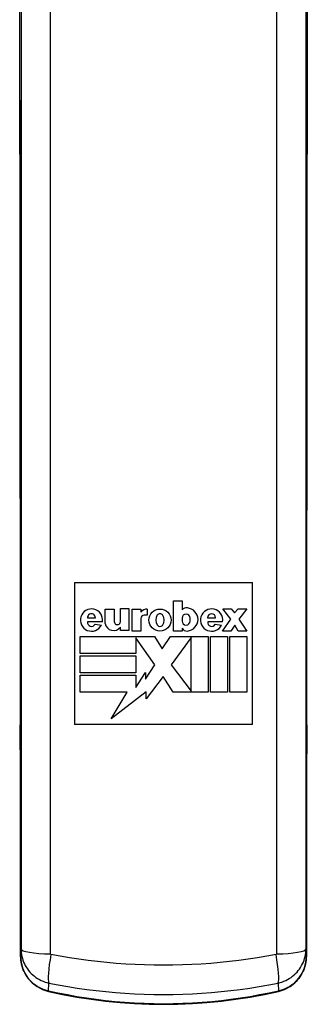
# Model space of a CAD drawing. Header units: inches. Extents: x 4 to 150, y 6 to 82.
# Tile 89 of 100: x 59.735 to 60.544, y 29.685 to 32.456. Entities that reach past the tile are written whole.
import ezdxf

# ---------------------------------------------------------------- set-up
doc = ezdxf.new("R2010")
doc.units = ezdxf.units.IN
doc.header["$MEASUREMENT"] = 0
doc.layers.add('Visible Edges(ANSI)', color=7, linetype='Continuous', lineweight=25)
doc.layers.add('Visible Tangent Edges(ANSI)', color=7, linetype='Continuous', lineweight=25)

msp = doc.modelspace()

# ---------------------------------------------------------------- linework, layer by layer
at = {"layer": 'Visible Edges(ANSI)'}
for p, q in [((59.8893, 30.8724), (59.8893, 30.4724)), ((59.8893, 30.8724), (60.3893, 30.8724)), ((60.3893, 30.4724), (60.3893, 30.8724)), ((60.1678, 30.8207), (60.1917, 30.8207)), ((60.1678, 30.7356), (60.1678, 30.8207)), ((60.1917, 30.8207), (60.1917, 30.795)), ((59.975, 30.7973), (60.0008, 30.7973)), ((59.975, 30.7566), (59.975, 30.7973)), ((60.0008, 30.7973), (60.0008, 30.7623)), ((60.0181, 30.7993), (60.042, 30.7993)), ((60.0181, 30.7642), (60.0181, 30.7993)), ((60.042, 30.7993), (60.042, 30.737)), ((60.0508, 30.7351), (60.0508, 30.7973)), ((60.0508, 30.7973), (60.0756, 30.7973)), ((60.0756, 30.7973), (60.0756, 30.7889)), ((60.0934, 30.7973), (60.0934, 30.78)), ((60.3058, 30.7978), (60.3297, 30.7978)), ((60.3283, 30.7693), (60.3058, 30.7978)), ((60.3297, 30.7978), (60.3391, 30.7866)), ((60.3391, 30.7866), (60.3493, 30.7978)), ((60.3493, 30.7978), (60.3732, 30.7978)), ((60.3732, 30.7978), (60.3507, 30.7693)), ((59.9255, 30.773), (59.9479, 30.773)), ((59.9677, 30.7618), (59.9257, 30.7618)), ((60.0756, 30.7711), (60.0756, 30.7351)), ((60.0934, 30.78), (60.0845, 30.78)), ((60.1917, 30.7721), (60.1917, 30.7637)), ((60.2141, 30.7637), (60.2141, 30.7721)), ((60.2633, 30.773), (60.2857, 30.773)), ((60.3055, 30.7618), (60.2635, 30.7618)), ((60.3049, 30.7356), (60.3283, 30.7693)), ((60.3507, 30.7693), (60.3732, 30.7356)), ((59.947, 30.7552), (59.9648, 30.7525)), ((60.0181, 30.737), (60.0181, 30.7464)), ((60.042, 30.737), (60.0181, 30.737)), ((60.0756, 30.7351), (60.0508, 30.7351)), ((60.1917, 30.7356), (60.1678, 30.7356)), ((60.1917, 30.744), (60.1917, 30.7356)), ((60.2848, 30.7552), (60.3026, 30.7525)), ((60.3288, 30.7356), (60.3049, 30.7356)), ((60.34, 30.7524), (60.3288, 30.7356)), ((60.3493, 30.7356), (60.34, 30.7524)), ((60.3732, 30.7356), (60.3493, 30.7356)), ((59.9053, 30.7201), (60.1135, 30.7201)), ((59.9053, 30.6724), (59.9053, 30.7201)), ((60.0616, 30.7169), (60.0616, 30.6724)), ((60.115, 30.6406), (60.0616, 30.7169)), ((60.1135, 30.7201), (60.1355, 30.6855)), ((60.1355, 30.6855), (60.1594, 30.7201)), ((60.1594, 30.7201), (60.2647, 30.7201)), ((60.2169, 30.7173), (60.1608, 30.6406)), ((60.2169, 30.5667), (60.2169, 30.7173)), ((60.2647, 30.7201), (60.2647, 30.5639)), ((60.2712, 30.7201), (60.3189, 30.7201)), ((60.2712, 30.5639), (60.2712, 30.7201)), ((60.3189, 30.7201), (60.3189, 30.5639)), ((60.3255, 30.7201), (60.3732, 30.7201)), ((60.3255, 30.5639), (60.3255, 30.7201)), ((60.3732, 30.7201), (60.3732, 30.5639)), ((60.0616, 30.6724), (59.9053, 30.6724)), ((59.9053, 30.6659), (60.0616, 30.6659)), ((59.9053, 30.6182), (59.9053, 30.6659)), ((60.0616, 30.6659), (60.0616, 30.6182)), ((60.0887, 30.5999), (60.115, 30.6406)), ((60.1608, 30.6406), (60.2169, 30.5667)), ((60.0616, 30.6182), (59.9053, 30.6182)), ((59.9053, 30.6116), (60.0616, 30.6116)), ((59.9053, 30.5639), (59.9053, 30.6116)), ((60.0616, 30.577), (60.0887, 30.6191)), ((60.0616, 30.6116), (60.0616, 30.577)), ((60.0887, 30.6191), (60.0887, 30.5999)), ((60.1383, 30.6081), (60.0901, 30.5444)), ((60.1664, 30.5639), (60.1383, 30.6081)), ((60.0901, 30.5641), (59.9919, 30.489)), ((60.0901, 30.5444), (60.0901, 30.5641)), ((60.0368, 30.5639), (59.9053, 30.5639)), ((59.9919, 30.489), (60.0368, 30.5639)), ((60.2647, 30.5639), (60.1664, 30.5639)), ((60.3189, 30.5639), (60.2712, 30.5639)), ((60.3732, 30.5639), (60.3255, 30.5639)), ((60.3893, 30.4724), (59.8893, 30.4724))]:
    msp.add_line(p, q, dxfattribs=at)
at = {"layer": 'Visible Edges(ANSI)', "flags": 128}
for points in [[(59.7351, 32.2296), (59.735, 32.2434), (59.735, 32.2584), (59.7349, 32.2743), (59.735, 32.2906)], [(60.5436, 32.2906), (60.5436, 32.2743), (60.5436, 32.2584), (60.5435, 32.2433), (60.5435, 32.2296)], [(59.7351, 32.2296), (59.7352, 32.2054), (59.7353, 32.1806), (59.7354, 32.1553), (59.7356, 32.1295), (59.7357, 32.1033), (59.7358, 32.0766), (59.7359, 32.0495), (59.7359, 32.0221), (59.736, 31.9943), (59.7361, 31.9663), (59.7362, 31.9379), (59.7362, 31.9092), (59.7363, 31.8803), (59.7364, 31.8511), (59.7364, 31.8217), (59.7364, 31.7921), (59.7365, 31.7624), (59.7365, 31.7325), (59.7365, 31.7025), (59.7365, 31.6724), (59.7365, 31.6422), (59.7365, 31.612), (59.7365, 31.5818), (59.7365, 31.5515), (59.7365, 31.5213), (59.7364, 31.4911), (59.7364, 31.461), (59.7364, 31.431), (59.7363, 31.4011), (59.7363, 31.3714), (59.7362, 31.3418), (59.7361, 31.3124)], [(60.5424, 31.3124), (60.5423, 31.3418), (60.5423, 31.3714), (60.5422, 31.4011), (60.5422, 31.431), (60.5421, 31.461), (60.5421, 31.4911), (60.5421, 31.5213), (60.542, 31.5515), (60.542, 31.5818), (60.542, 31.612), (60.542, 31.6422), (60.542, 31.6724), (60.542, 31.7025), (60.542, 31.7325), (60.5421, 31.7624), (60.5421, 31.7921), (60.5421, 31.8217), (60.5422, 31.8511), (60.5422, 31.8803), (60.5423, 31.9092), (60.5424, 31.9379), (60.5424, 31.9663), (60.5425, 31.9943), (60.5426, 32.0221), (60.5427, 32.0495), (60.5428, 32.0766), (60.5429, 32.1033), (60.543, 32.1295), (60.5431, 32.1553), (60.5432, 32.1806), (60.5434, 32.2054), (60.5435, 32.2296)], [(59.7362, 31.2519), (59.7361, 31.2665), (59.7361, 31.2818), (59.7361, 31.2972), (59.7361, 31.3124)], [(60.5424, 31.3124), (60.5424, 31.2972), (60.5424, 31.2818), (60.5424, 31.2665), (60.5424, 31.2519)], [(59.7362, 31.2519), (59.7363, 31.2048), (59.7365, 31.1568), (59.7366, 31.1081), (59.7367, 31.0587), (59.7368, 31.0087), (59.7369, 30.9582), (59.737, 30.9075), (59.737, 30.8567), (59.737, 30.8057), (59.737, 30.7548), (59.737, 30.704), (59.737, 30.6535), (59.7369, 30.6034), (59.7368, 30.5537), (59.7367, 30.5047), (59.7366, 30.4564)], [(60.5419, 30.4564), (60.5418, 30.5047), (60.5417, 30.5537), (60.5416, 30.6034), (60.5416, 30.6535), (60.5415, 30.704), (60.5415, 30.7548), (60.5415, 30.8057), (60.5415, 30.8567), (60.5416, 30.9075), (60.5416, 30.9582), (60.5417, 31.0087), (60.5418, 31.0587), (60.5419, 31.1081), (60.5421, 31.1568), (60.5422, 31.2048), (60.5424, 31.2519)], [(59.7367, 30.3969), (59.7366, 30.4117), (59.7366, 30.4268), (59.7366, 30.4418), (59.7366, 30.4564)], [(60.5419, 30.4564), (60.5419, 30.4418), (60.5419, 30.4268), (60.5419, 30.4117), (60.5419, 30.3969)], [(59.7367, 30.3969), (59.7368, 30.3486), (59.737, 30.2995), (59.7371, 30.2499), (59.7372, 30.1999), (59.7373, 30.1496), (59.7374, 30.0992), (59.7374, 30.0488), (59.7375, 29.9984)], [(60.5411, 29.9984), (60.5411, 30.0488), (60.5412, 30.0992), (60.5412, 30.1496), (60.5413, 30.1999), (60.5414, 30.2499), (60.5416, 30.2995), (60.5417, 30.3486), (60.5419, 30.3969)], [(59.7375, 29.8203), (59.7389, 29.8038), (59.7429, 29.7877), (59.7495, 29.7724), (59.7586, 29.7582), (59.7701, 29.7456), (59.7836, 29.7351), (59.7989, 29.727), (59.8155, 29.7216)], [(60.463, 29.7216), (60.4797, 29.727), (60.495, 29.7352), (60.5086, 29.7457), (60.52, 29.7583), (60.5291, 29.7725), (60.5357, 29.7878), (60.5397, 29.8039), (60.541, 29.8203)], [(59.8155, 29.7216), (59.8553, 29.7131), (59.8955, 29.7057), (59.9358, 29.6995), (59.9763, 29.6943), (60.017, 29.6903), (60.0577, 29.6874), (60.0985, 29.6857), (60.1393, 29.6851), (60.18, 29.6857), (60.2208, 29.6874), (60.2615, 29.6903), (60.3022, 29.6943), (60.3427, 29.6995), (60.3831, 29.7057), (60.4232, 29.7131), (60.463, 29.7216)]]:
    msp.add_lwpolyline(points, dxfattribs=at)
at = {"layer": 'Visible Edges(ANSI)'}
msp.add_circle((60.1294, 30.7665), 0.0311, dxfattribs=at)
for centre, radius, start, end in [((59.9367, 30.7665), 0.0313, 351.4159, 333.5756), ((60.0938, 30.7735), 0.0239, 91.0011, 139.6913), ((60.2049, 30.7825), 0.0182, 84.5699, 136.5422), ((60.2036, 30.7681), 0.0327, 275.4301, 84.5699), ((60.2745, 30.7665), 0.0313, 351.4163, 333.5756), ((59.9367, 30.773), 0.0112, 359.9996, 179.9996), ((59.9368, 30.7599), 0.0112, 170.4055, 335.3757), ((60.0095, 30.7623), 0.00876, 180, 12.6079), ((60.0845, 30.7711), 0.00889, 90, 180), ((60.1439, 30.7666), 0.0262, 147.0462, 213.6569), ((60.1294, 30.7744), 0.00983, 40.5763, 139.431), ((60.1149, 30.7665), 0.0262, 325.1553, 33.0999), ((60.2029, 30.7721), 0.0112, 0, 180), ((60.2029, 30.7637), 0.0112, 180, 0), ((60.2745, 30.773), 0.0112, 0, 180), ((60.2746, 30.7599), 0.0112, 170.4088, 335.3726), ((59.9989, 30.7614), 0.0243, 191.1856, 322.0201), ((60.1295, 30.7585), 0.00983, 221.2325, 314.731), ((60.2052, 30.7506), 0.0151, 205.8544, 275.4301)]:
    msp.add_arc(centre, radius, start, end, dxfattribs=at)
for centre, major_axis, ratio, start_param, end_param in [((59.7239, 32.3763), (-0.0018, -1.5581), 0.007198, 1.515764, 1.822817), ((60.5547, 32.3763), (-0.0018, 1.5581), 0.007205, 1.318775, 1.62583), ((59.7344, 30.6063), (-0.0046, 8.559), 0.000324, 4.620428, 4.641305), ((60.5442, 30.6063), (-0.0046, -8.559), 0.000322, 4.783473, 4.80435)]:
    msp.add_ellipse(centre, major_axis=major_axis, ratio=ratio, start_param=start_param, end_param=end_param, dxfattribs=at)
at = {"layer": 'Visible Tangent Edges(ANSI)'}
for p, q in [((59.7375, 29.8203), (59.7375, 29.9984)), ((60.5411, 29.9984), (60.541, 29.8203)), ((59.7386, 29.841), (59.7375, 29.8203)), ((60.541, 29.8203), (60.54, 29.841)), ((59.8159, 29.7224), (59.8171, 29.7449)), ((60.4615, 29.7449), (60.4626, 29.7224))]:
    msp.add_line(p, q, dxfattribs=at)
at = {"layer": 'Visible Tangent Edges(ANSI)', "flags": 128}
for points in [[(59.7386, 32.5419), (59.7386, 32.4256), (59.7386, 32.309), (59.7386, 32.1921), (59.7386, 32.0749), (59.7386, 31.9575), (59.7386, 31.8399), (59.7386, 31.7222), (59.7386, 31.6043), (59.7386, 31.4863), (59.7386, 31.3682), (59.7386, 31.2501), (59.7386, 31.132), (59.7386, 31.0139), (59.7386, 30.8959), (59.7386, 30.7779), (59.7386, 30.6601), (59.7386, 30.5424), (59.7386, 30.4249), (59.7386, 30.3076), (59.7386, 30.1905), (59.7386, 30.0737), (59.7386, 29.9572), (59.7386, 29.841)], [(59.8213, 29.8268), (59.8213, 29.9442), (59.8213, 30.062), (59.8213, 30.1801), (59.8213, 30.2984), (59.8213, 30.417), (59.8213, 30.5357), (59.8213, 30.6547), (59.8213, 30.7738), (59.8213, 30.893), (59.8213, 31.0123), (59.8213, 31.1317), (59.8213, 31.251), (59.8213, 31.3704), (59.8213, 31.4897), (59.8213, 31.609), (59.8213, 31.7281), (59.8213, 31.8471), (59.8213, 31.966), (59.8213, 32.0846), (59.8213, 32.2031), (59.8213, 32.3212), (59.8213, 32.4391), (59.8213, 32.5567)], [(60.4572, 32.5567), (60.4572, 32.4391), (60.4572, 32.3212), (60.4572, 32.2031), (60.4572, 32.0846), (60.4572, 31.966), (60.4572, 31.8471), (60.4572, 31.7281), (60.4572, 31.609), (60.4572, 31.4897), (60.4572, 31.3704), (60.4572, 31.251), (60.4572, 31.1317), (60.4572, 31.0123), (60.4572, 30.893), (60.4572, 30.7738), (60.4572, 30.6547), (60.4572, 30.5357), (60.4572, 30.417), (60.4572, 30.2984), (60.4572, 30.1801), (60.4572, 30.062), (60.4572, 29.9442), (60.4572, 29.8268)], [(60.54, 29.841), (60.54, 29.9572), (60.54, 30.0737), (60.54, 30.1905), (60.54, 30.3076), (60.54, 30.4249), (60.54, 30.5424), (60.54, 30.6601), (60.54, 30.7779), (60.54, 30.8959), (60.54, 31.0139), (60.54, 31.132), (60.54, 31.2501), (60.54, 31.3682), (60.54, 31.4863), (60.54, 31.6043), (60.54, 31.7222), (60.54, 31.8399), (60.54, 31.9575), (60.54, 32.0749), (60.54, 32.1921), (60.54, 32.309), (60.54, 32.4256), (60.54, 32.5419)], [(59.735, 32.2905), (59.735, 32.3105), (59.735, 32.3304), (59.735, 32.3503), (59.7351, 32.3703), (59.7351, 32.3902), (59.7351, 32.4102), (59.7351, 32.4301), (59.7351, 32.4501), (59.7352, 32.47)], [(60.5434, 32.47), (60.5434, 32.4501), (60.5434, 32.4301), (60.5434, 32.4102), (60.5435, 32.3902), (60.5435, 32.3703), (60.5435, 32.3503), (60.5435, 32.3304), (60.5436, 32.3105), (60.5436, 32.2905)], [(59.7351, 32.23), (59.735, 32.2322), (59.735, 32.2344), (59.735, 32.2366), (59.735, 32.2389), (59.735, 32.2413), (59.735, 32.2437), (59.735, 32.2461), (59.735, 32.2485), (59.735, 32.251), (59.735, 32.2535), (59.735, 32.2561), (59.735, 32.2586), (59.7349, 32.2612), (59.7349, 32.2638), (59.7349, 32.2664), (59.7349, 32.2691), (59.7349, 32.2717), (59.7349, 32.2744), (59.7349, 32.2771), (59.7349, 32.2798), (59.7349, 32.2825), (59.7349, 32.2852), (59.7349, 32.2878), (59.735, 32.2905)], [(60.5436, 32.2905), (60.5436, 32.2878), (60.5436, 32.2852), (60.5436, 32.2825), (60.5436, 32.2798), (60.5436, 32.2771), (60.5436, 32.2744), (60.5436, 32.2717), (60.5436, 32.2691), (60.5436, 32.2664), (60.5436, 32.2638), (60.5436, 32.2612), (60.5436, 32.2586), (60.5436, 32.2561), (60.5436, 32.2535), (60.5436, 32.251), (60.5436, 32.2485), (60.5436, 32.2461), (60.5435, 32.2437), (60.5435, 32.2413), (60.5435, 32.2389), (60.5435, 32.2366), (60.5435, 32.2344), (60.5435, 32.2322), (60.5435, 32.23)], [(59.7361, 31.3123), (59.7362, 31.3515), (59.7363, 31.3911), (59.7364, 31.431), (59.7364, 31.471), (59.7365, 31.5112), (59.7365, 31.5515), (59.7365, 31.5919), (59.7365, 31.6322), (59.7365, 31.6725), (59.7365, 31.7126), (59.7365, 31.7526), (59.7364, 31.7923), (59.7364, 31.8317), (59.7363, 31.8707), (59.7362, 31.9094), (59.7362, 31.9476), (59.7361, 31.9852), (59.736, 32.0224), (59.7358, 32.0589), (59.7357, 32.0948), (59.7356, 32.1299), (59.7354, 32.1642), (59.7352, 32.1976), (59.7351, 32.23)], [(60.5435, 32.23), (60.5433, 32.1976), (60.5431, 32.1642), (60.543, 32.1299), (60.5428, 32.0948), (60.5427, 32.0589), (60.5426, 32.0224), (60.5425, 31.9852), (60.5424, 31.9476), (60.5423, 31.9094), (60.5422, 31.8707), (60.5422, 31.8317), (60.5421, 31.7923), (60.5421, 31.7526), (60.542, 31.7126), (60.542, 31.6725), (60.542, 31.6322), (60.542, 31.5919), (60.542, 31.5515), (60.5421, 31.5112), (60.5421, 31.471), (60.5422, 31.431), (60.5422, 31.3911), (60.5423, 31.3515), (60.5424, 31.3123)], [(59.7362, 31.2521), (59.7362, 31.2545), (59.7361, 31.2569), (59.7361, 31.2593), (59.7361, 31.2617), (59.7361, 31.2642), (59.7361, 31.2667), (59.7361, 31.2691), (59.7361, 31.2717), (59.7361, 31.2742), (59.7361, 31.2767), (59.7361, 31.2793), (59.7361, 31.2818), (59.7361, 31.2844), (59.7361, 31.2869), (59.7361, 31.2895), (59.7361, 31.2921), (59.7361, 31.2946), (59.7361, 31.2972), (59.7361, 31.2997), (59.7361, 31.3023), (59.7361, 31.3048), (59.7361, 31.3073), (59.7361, 31.3098), (59.7361, 31.3123)], [(60.5424, 31.3123), (60.5424, 31.3098), (60.5424, 31.3073), (60.5424, 31.3048), (60.5424, 31.3023), (60.5424, 31.2997), (60.5424, 31.2972), (60.5424, 31.2946), (60.5424, 31.2921), (60.5424, 31.2895), (60.5424, 31.2869), (60.5424, 31.2844), (60.5424, 31.2818), (60.5424, 31.2793), (60.5424, 31.2767), (60.5424, 31.2742), (60.5424, 31.2717), (60.5424, 31.2691), (60.5424, 31.2667), (60.5424, 31.2642), (60.5424, 31.2617), (60.5424, 31.2593), (60.5424, 31.2569), (60.5424, 31.2545), (60.5424, 31.2521)], [(59.7366, 30.4563), (59.7367, 30.4884), (59.7368, 30.5208), (59.7368, 30.5536), (59.7369, 30.5867), (59.7369, 30.6199), (59.737, 30.6534), (59.737, 30.6871), (59.737, 30.7208), (59.737, 30.7547), (59.737, 30.7887), (59.737, 30.8227), (59.737, 30.8566), (59.737, 30.8906), (59.7369, 30.9245), (59.7369, 30.9583), (59.7369, 30.992), (59.7368, 31.0255), (59.7367, 31.0588), (59.7367, 31.0918), (59.7366, 31.1246), (59.7365, 31.157), (59.7364, 31.1891), (59.7363, 31.2208), (59.7362, 31.2521)], [(60.5424, 31.2521), (60.5423, 31.2208), (60.5422, 31.1891), (60.5421, 31.157), (60.542, 31.1246), (60.5419, 31.0918), (60.5418, 31.0588), (60.5417, 31.0255), (60.5417, 30.992), (60.5416, 30.9583), (60.5416, 30.9245), (60.5416, 30.8906), (60.5415, 30.8566), (60.5415, 30.8227), (60.5415, 30.7887), (60.5415, 30.7547), (60.5415, 30.7208), (60.5415, 30.6871), (60.5416, 30.6534), (60.5416, 30.6199), (60.5417, 30.5867), (60.5417, 30.5536), (60.5418, 30.5208), (60.5418, 30.4884), (60.5419, 30.4563)], [(59.7367, 30.3971), (59.7367, 30.3995), (59.7366, 30.4019), (59.7366, 30.4043), (59.7366, 30.4068), (59.7366, 30.4093), (59.7366, 30.4118), (59.7366, 30.4143), (59.7366, 30.4167), (59.7366, 30.4193), (59.7366, 30.4218), (59.7366, 30.4243), (59.7366, 30.4268), (59.7366, 30.4293), (59.7366, 30.4318), (59.7366, 30.4343), (59.7366, 30.4368), (59.7366, 30.4393), (59.7366, 30.4418), (59.7366, 30.4442), (59.7366, 30.4467), (59.7366, 30.4491), (59.7366, 30.4515), (59.7366, 30.4539), (59.7366, 30.4563)], [(60.5419, 30.4563), (60.5419, 30.4539), (60.5419, 30.4515), (60.5419, 30.4491), (60.5419, 30.4467), (60.5419, 30.4442), (60.5419, 30.4418), (60.5419, 30.4393), (60.5419, 30.4368), (60.5419, 30.4343), (60.5419, 30.4318), (60.5419, 30.4293), (60.5419, 30.4268), (60.5419, 30.4243), (60.5419, 30.4218), (60.5419, 30.4193), (60.5419, 30.4167), (60.5419, 30.4143), (60.5419, 30.4118), (60.5419, 30.4093), (60.5419, 30.4068), (60.5419, 30.4043), (60.5419, 30.4019), (60.5419, 30.3995), (60.5419, 30.3971)], [(59.7375, 29.9984), (59.7374, 30.0152), (59.7374, 30.032), (59.7374, 30.0488), (59.7374, 30.0656), (59.7374, 30.0824), (59.7374, 30.0992), (59.7373, 30.116), (59.7373, 30.1328), (59.7373, 30.1496), (59.7373, 30.1664), (59.7372, 30.1832), (59.7372, 30.1999), (59.7372, 30.2166), (59.7371, 30.2333), (59.7371, 30.25), (59.7371, 30.2666), (59.737, 30.2831), (59.737, 30.2996), (59.7369, 30.316), (59.7369, 30.3324), (59.7368, 30.3487), (59.7368, 30.3649), (59.7367, 30.381), (59.7367, 30.3971)], [(60.5419, 30.3971), (60.5418, 30.381), (60.5418, 30.3649), (60.5417, 30.3487), (60.5417, 30.3324), (60.5416, 30.316), (60.5416, 30.2996), (60.5415, 30.2831), (60.5415, 30.2666), (60.5414, 30.25), (60.5414, 30.2333), (60.5414, 30.2166), (60.5413, 30.1999), (60.5413, 30.1832), (60.5413, 30.1664), (60.5412, 30.1496), (60.5412, 30.1328), (60.5412, 30.116), (60.5412, 30.0992), (60.5412, 30.0824), (60.5411, 30.0656), (60.5411, 30.0488), (60.5411, 30.032), (60.5411, 30.0152), (60.5411, 29.9984)], [(59.8159, 29.7224), (59.8104, 29.7238), (59.8049, 29.7256), (59.7995, 29.7276), (59.7943, 29.7299), (59.7893, 29.7325), (59.7844, 29.7354), (59.7797, 29.7386), (59.7751, 29.742), (59.7708, 29.7457), (59.7667, 29.7496), (59.7629, 29.7537), (59.7593, 29.758), (59.7559, 29.7625), (59.7528, 29.7672), (59.7499, 29.7721), (59.7474, 29.7771), (59.7451, 29.7822), (59.7431, 29.7874), (59.7414, 29.7927), (59.74, 29.7982), (59.739, 29.8037), (59.7382, 29.8092), (59.7377, 29.8147), (59.7375, 29.8203)], [(59.7386, 29.841), (59.7387, 29.8356), (59.7392, 29.8303), (59.7399, 29.8249), (59.741, 29.8196), (59.7424, 29.8143), (59.744, 29.8091), (59.746, 29.804), (59.7482, 29.799), (59.7507, 29.794), (59.7536, 29.7892), (59.7567, 29.7846), (59.7601, 29.7801), (59.7637, 29.7758), (59.7676, 29.7717), (59.7717, 29.7678), (59.7761, 29.7642), (59.7807, 29.7608), (59.7854, 29.7576), (59.7904, 29.7548), (59.7955, 29.7522), (59.8007, 29.7499), (59.8061, 29.7479), (59.8115, 29.7462), (59.8171, 29.7449)], [(59.8226, 29.8252), (59.8225, 29.8252), (59.8224, 29.8252), (59.8224, 29.8253), (59.8223, 29.8253), (59.8222, 29.8253), (59.8221, 29.8254), (59.822, 29.8254), (59.8219, 29.8255), (59.8219, 29.8255), (59.8218, 29.8256), (59.8217, 29.8257), (59.8217, 29.8257), (59.8216, 29.8258), (59.8216, 29.8259), (59.8215, 29.826), (59.8215, 29.8261), (59.8214, 29.8261), (59.8214, 29.8262), (59.8214, 29.8263), (59.8214, 29.8264), (59.8213, 29.8265), (59.8213, 29.8266), (59.8213, 29.8267), (59.8213, 29.8268)], [(60.4559, 29.8252), (60.43, 29.8204), (60.404, 29.816), (60.3778, 29.812), (60.3515, 29.8085), (60.3251, 29.8053), (60.2987, 29.8026), (60.2722, 29.8002), (60.2456, 29.7983), (60.219, 29.7969), (60.1924, 29.7958), (60.1659, 29.7952), (60.1392, 29.795), (60.1126, 29.7952), (60.0861, 29.7958), (60.0595, 29.7969), (60.0329, 29.7983), (60.0063, 29.8002), (59.9798, 29.8026), (59.9534, 29.8053), (59.927, 29.8085), (59.9008, 29.812), (59.8746, 29.816), (59.8485, 29.8204), (59.8226, 29.8252)], [(60.4572, 29.8268), (60.4572, 29.8267), (60.4572, 29.8266), (60.4572, 29.8265), (60.4572, 29.8264), (60.4572, 29.8263), (60.4571, 29.8262), (60.4571, 29.8261), (60.4571, 29.8261), (60.457, 29.826), (60.457, 29.8259), (60.4569, 29.8258), (60.4569, 29.8257), (60.4568, 29.8257), (60.4567, 29.8256), (60.4567, 29.8255), (60.4566, 29.8255), (60.4565, 29.8254), (60.4564, 29.8254), (60.4564, 29.8253), (60.4563, 29.8253), (60.4562, 29.8253), (60.4561, 29.8252), (60.456, 29.8252), (60.4559, 29.8252)], [(60.4615, 29.7449), (60.467, 29.7462), (60.4724, 29.7479), (60.4778, 29.7499), (60.483, 29.7522), (60.4881, 29.7548), (60.493, 29.7576), (60.4978, 29.7607), (60.5024, 29.7641), (60.5067, 29.7678), (60.5109, 29.7716), (60.5147, 29.7757), (60.5184, 29.78), (60.5218, 29.7845), (60.5249, 29.7892), (60.5277, 29.794), (60.5303, 29.7989), (60.5325, 29.8039), (60.5345, 29.809), (60.5362, 29.8142), (60.5375, 29.8195), (60.5386, 29.8249), (60.5394, 29.8302), (60.5398, 29.8356), (60.54, 29.841)], [(60.541, 29.8203), (60.5408, 29.8148), (60.5404, 29.8092), (60.5396, 29.8037), (60.5385, 29.7983), (60.5371, 29.7929), (60.5355, 29.7875), (60.5335, 29.7823), (60.5312, 29.7772), (60.5287, 29.7722), (60.5258, 29.7673), (60.5227, 29.7627), (60.5194, 29.7581), (60.5158, 29.7538), (60.5119, 29.7497), (60.5078, 29.7458), (60.5035, 29.7421), (60.499, 29.7386), (60.4942, 29.7355), (60.4893, 29.7326), (60.4843, 29.7299), (60.479, 29.7276), (60.4737, 29.7256), (60.4682, 29.7238), (60.4626, 29.7224)], [(59.8171, 29.7449), (59.8434, 29.7398), (59.8699, 29.7351), (59.8966, 29.7309), (59.9233, 29.7271), (59.9501, 29.7238), (59.977, 29.7209), (60.004, 29.7184), (60.031, 29.7164), (60.0581, 29.7149), (60.0851, 29.7137), (60.1122, 29.7131), (60.1392, 29.7129), (60.1663, 29.7131), (60.1934, 29.7137), (60.2204, 29.7149), (60.2475, 29.7164), (60.2745, 29.7184), (60.3015, 29.7209), (60.3284, 29.7238), (60.3552, 29.7271), (60.382, 29.7309), (60.4086, 29.7351), (60.4351, 29.7398), (60.4615, 29.7449)], [(60.4626, 29.7224), (60.4361, 29.7167), (60.4095, 29.7114), (60.3828, 29.7066), (60.3559, 29.7023), (60.329, 29.6985), (60.302, 29.6952), (60.2749, 29.6924), (60.2478, 29.6901), (60.2207, 29.6883), (60.1936, 29.6871), (60.1664, 29.6863), (60.1393, 29.686), (60.1121, 29.6863), (60.085, 29.6871), (60.0578, 29.6883), (60.0307, 29.6901), (60.0036, 29.6924), (59.9765, 29.6952), (59.9495, 29.6985), (59.9226, 29.7023), (59.8958, 29.7066), (59.869, 29.7114), (59.8424, 29.7167), (59.8159, 29.7224)]]:
    msp.add_lwpolyline(points, dxfattribs=at)
at = {"layer": 'Visible Tangent Edges(ANSI)'}
for centre, major_axis, ratio, start_param, end_param in [((59.794, 32.2905), (-0.0591, 0.0001), 0.054987, 0, 0.00874), ((60.4845, 32.2905), (0.0591, 0.0001), 0.054987, 6.274445, 6.283185), ((59.7941, 32.2299), (-0.0591, -0.0003), 0.610641, 6.272165, 6.283185), ((60.4844, 32.2299), (0.0591, -0.0003), 0.610641, 0, 0.01102), ((59.7952, 31.3123), (-0.0591, 0.0001), 0.255828, 0, 0.009027), ((60.4834, 31.3123), (0.0591, 0.0001), 0.255828, 6.274158, 6.283185), ((59.7952, 31.2521), (-0.0591, -0.0002), 0.406019, 6.273636, 6.283185), ((60.4833, 31.2521), (0.0591, -0.0002), 0.406019, 0, 0.009549), ((59.7957, 30.4563), (-0.0591, 0.0001), 0.345406, 0, 0.009299), ((60.4829, 30.4563), (0.0591, 0.0001), 0.345406, 6.273886, 6.283185), ((59.7957, 30.3971), (-0.0591, -0.0002), 0.305399, 6.274021, 6.283185), ((60.4828, 30.3971), (0.0591, -0.0002), 0.305399, 0, 0.009164), ((59.7965, 29.9985), (-0.0591, 0), 0.071024, 0, 0.008749), ((60.482, 29.9985), (0.0591, 0), 0.071024, 6.274437, 6.283185), ((59.7966, 29.8204), (-0.0591, 0), 0.091831, 0, 0.008764), ((59.837, 29.8411), (-0.0984, 0), 0.147423, 0.008823, 1.411149), ((59.8382, 29.8395), (-0.0193, -0.0965), 0.128628, 4.88723, 6.111325), ((60.4403, 29.8395), (0.0193, -0.0965), 0.128628, 0.17186, 1.395956), ((60.4416, 29.8411), (0.0984, 0), 0.147423, 4.872036, 6.274362), ((60.4819, 29.8204), (0.0591, 0), 0.091831, 6.274422, 6.283185), ((59.8286, 29.7792), (-0.0131, -0.0576), 0.021586, 0, 0.170428), ((60.4499, 29.7792), (0.0131, -0.0576), 0.021586, 6.112757, 6.283185)]:
    msp.add_ellipse(centre, major_axis=major_axis, ratio=ratio, start_param=start_param, end_param=end_param, dxfattribs=at)

doc.saveas('drawing.dxf')
